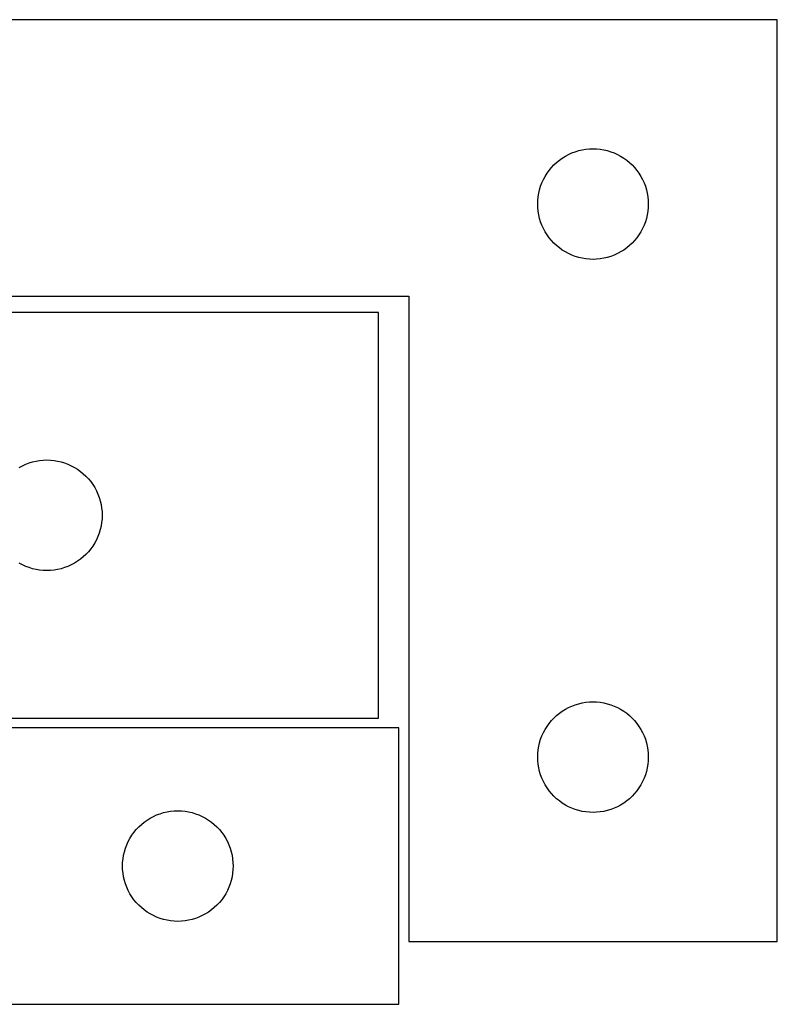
# Model space of a CAD drawing. Header units: millimetres. Extents: x 7 to 1243, y 7 to 2493.
# Tile 17 of 21: x 549 to 673, y 2333 to 2493. Entities that reach past the tile are written whole.
import ezdxf

# ---------------------------------------------------------------- set-up
doc = ezdxf.new("R2010")
doc.units = ezdxf.units.MM
doc.layers.add('CUT', color=7, linetype='CONTINUOUS', true_color=0x000000)

msp = doc.modelspace()

# ---------------------------------------------------------------- linework, layer by layer
at = {"layer": 'CUT'}
for p, q in [((672.784328, 2493.478551), (492.784328, 2493.478551)), ((672.784328, 2343.478551), (672.784328, 2493.478551)), ((640.454957, 2472.171883), (641.028515, 2472.305618)), ((641.028515, 2472.305618), (641.609593, 2472.401554)), ((641.609593, 2472.401554), (642.1957, 2472.459281)), ((642.1957, 2472.459281), (642.784328, 2472.478551)), ((642.784328, 2472.478551), (643.372956, 2472.459281)), ((643.372956, 2472.459281), (643.959064, 2472.401554)), ((643.959064, 2472.401554), (644.540141, 2472.305618)), ((644.540141, 2472.305618), (645.1137, 2472.171883)), ((637.305475, 2470.618731), (637.784196, 2470.961777)), ((637.784196, 2470.961777), (638.284328, 2471.272779)), ((638.284328, 2471.272779), (638.80373, 2471.550405)), ((638.80373, 2471.550405), (639.340177, 2471.793466)), ((639.340177, 2471.793466), (639.891373, 2472.000922)), ((639.891373, 2472.000922), (640.454957, 2472.171883)), ((645.1137, 2472.171883), (645.677283, 2472.000922)), ((645.677283, 2472.000922), (646.228479, 2471.793466)), ((646.228479, 2471.793466), (646.764926, 2471.550405)), ((646.764926, 2471.550405), (647.284328, 2471.272779)), ((647.284328, 2471.272779), (647.78446, 2470.961777)), ((647.78446, 2470.961777), (648.263181, 2470.618731)), ((635.644148, 2468.957403), (636.01777, 2469.412663)), ((636.01777, 2469.412663), (636.420367, 2469.842512)), ((636.420367, 2469.842512), (636.850216, 2470.245109)), ((636.850216, 2470.245109), (637.305475, 2470.618731)), ((648.263181, 2470.618731), (648.718441, 2470.245109)), ((648.718441, 2470.245109), (649.148289, 2469.842512)), ((649.148289, 2469.842512), (649.550887, 2469.412663)), ((649.550887, 2469.412663), (649.924508, 2468.957403)), ((634.712474, 2467.459149), (634.9901, 2467.978551)), ((634.9901, 2467.978551), (635.301102, 2468.478683)), ((635.301102, 2468.478683), (635.644148, 2468.957403)), ((649.924508, 2468.957403), (650.267555, 2468.478683)), ((650.267555, 2468.478683), (650.578557, 2467.978551)), ((650.578557, 2467.978551), (650.856183, 2467.459149)), ((634.090996, 2465.807922), (634.261957, 2466.371506)), ((634.261957, 2466.371506), (634.469412, 2466.922701)), ((634.469412, 2466.922701), (634.712474, 2467.459149)), ((650.856183, 2467.459149), (651.099244, 2466.922701)), ((651.099244, 2466.922701), (651.306699, 2466.371506)), ((651.306699, 2466.371506), (651.477661, 2465.807922)), ((633.803598, 2464.067179), (633.861325, 2464.653286)), ((633.861325, 2464.653286), (633.957261, 2465.234363)), ((633.957261, 2465.234363), (634.090996, 2465.807922)), ((651.477661, 2465.807922), (651.611396, 2465.234363)), ((651.611396, 2465.234363), (651.707332, 2464.653286)), ((651.707332, 2464.653286), (651.765059, 2464.067179)), ((633.784328, 2463.478551), (633.803598, 2464.067179)), ((633.803598, 2462.889922), (633.784328, 2463.478551)), ((633.861325, 2462.303815), (633.803598, 2462.889922)), ((651.765059, 2462.889922), (651.707332, 2462.303815)), ((651.765059, 2464.067179), (651.784328, 2463.478551)), ((651.784328, 2463.478551), (651.765059, 2462.889922)), ((633.957261, 2461.722738), (633.861325, 2462.303815)), ((634.090996, 2461.149179), (633.957261, 2461.722738)), ((634.261957, 2460.585595), (634.090996, 2461.149179)), ((651.477661, 2461.149179), (651.306699, 2460.585595)), ((651.611396, 2461.722738), (651.477661, 2461.149179)), ((651.707332, 2462.303815), (651.611396, 2461.722738)), ((634.469412, 2460.0344), (634.261957, 2460.585595)), ((634.712474, 2459.497952), (634.469412, 2460.0344)), ((634.9901, 2458.978551), (634.712474, 2459.497952)), ((650.856183, 2459.497952), (650.578557, 2458.978551)), ((651.099244, 2460.0344), (650.856183, 2459.497952)), ((651.306699, 2460.585595), (651.099244, 2460.0344)), ((635.301102, 2458.478418), (634.9901, 2458.978551)), ((635.644148, 2457.999698), (635.301102, 2458.478418)), ((636.01777, 2457.544438), (635.644148, 2457.999698)), ((649.924508, 2457.999698), (649.550887, 2457.544438)), ((650.267555, 2458.478418), (649.924508, 2457.999698)), ((650.578557, 2458.978551), (650.267555, 2458.478418)), ((636.420367, 2457.114589), (636.01777, 2457.544438)), ((636.850216, 2456.711992), (636.420367, 2457.114589)), ((637.305475, 2456.33837), (636.850216, 2456.711992)), ((637.784196, 2455.995324), (637.305475, 2456.33837)), ((648.263181, 2456.33837), (647.78446, 2455.995324)), ((648.718441, 2456.711992), (648.263181, 2456.33837)), ((649.148289, 2457.114589), (648.718441, 2456.711992)), ((649.550887, 2457.544438), (649.148289, 2457.114589)), ((638.284328, 2455.684322), (637.784196, 2455.995324)), ((638.80373, 2455.406696), (638.284328, 2455.684322)), ((639.340177, 2455.163635), (638.80373, 2455.406696)), ((639.891373, 2454.956179), (639.340177, 2455.163635)), ((640.454957, 2454.785218), (639.891373, 2454.956179)), ((641.028515, 2454.651483), (640.454957, 2454.785218)), ((645.1137, 2454.785218), (644.540141, 2454.651483)), ((645.677283, 2454.956179), (645.1137, 2454.785218)), ((646.228479, 2455.163635), (645.677283, 2454.956179)), ((646.764926, 2455.406696), (646.228479, 2455.163635)), ((647.284328, 2455.684322), (646.764926, 2455.406696)), ((647.78446, 2455.995324), (647.284328, 2455.684322)), ((641.609593, 2454.555547), (641.028515, 2454.651483)), ((642.1957, 2454.49782), (641.609593, 2454.555547)), ((642.784328, 2454.478551), (642.1957, 2454.49782)), ((643.372956, 2454.49782), (642.784328, 2454.478551)), ((643.959064, 2454.555547), (643.372956, 2454.49782)), ((644.540141, 2454.651483), (643.959064, 2454.555547)), ((492.784328, 2448.478551), (612.784328, 2448.478551)), ((612.784328, 2448.478551), (612.784328, 2343.478551)), ((607.880948, 2445.830845), (499.880948, 2445.830845)), ((607.880948, 2379.830845), (607.880948, 2445.830845)), ((549.90035, 2420.9027), (550.436797, 2421.145761)), ((550.436797, 2421.145761), (550.987993, 2421.353216)), ((550.987993, 2421.353216), (551.551576, 2421.524177)), ((551.551576, 2421.524177), (552.125135, 2421.657913)), ((552.125135, 2421.657913), (552.706212, 2421.753849)), ((552.706212, 2421.753849), (553.29232, 2421.811575)), ((553.29232, 2421.811575), (553.880948, 2421.830845)), ((553.880948, 2421.830845), (554.469576, 2421.811575)), ((554.469576, 2421.811575), (555.055684, 2421.753849)), ((555.055684, 2421.753849), (555.636761, 2421.657913)), ((555.636761, 2421.657913), (556.210319, 2421.524177)), ((556.210319, 2421.524177), (556.773903, 2421.353216)), ((556.773903, 2421.353216), (557.325099, 2421.145761)), ((557.325099, 2421.145761), (557.861546, 2420.9027)), ((549.380948, 2420.625074), (549.90035, 2420.9027)), ((557.861546, 2420.9027), (558.380948, 2420.625074)), ((558.380948, 2420.625074), (558.88108, 2420.314072)), ((558.88108, 2420.314072), (559.359801, 2419.971025)), ((559.359801, 2419.971025), (559.81506, 2419.597403)), ((559.81506, 2419.597403), (560.244909, 2419.194806)), ((560.244909, 2419.194806), (560.647506, 2418.764957)), ((560.647506, 2418.764957), (561.021128, 2418.309698)), ((561.021128, 2418.309698), (561.364174, 2417.830977)), ((561.364174, 2417.830977), (561.675177, 2417.330845)), ((561.675177, 2417.330845), (561.952803, 2416.811443)), ((561.952803, 2416.811443), (562.195864, 2416.274996)), ((562.195864, 2416.274996), (562.403319, 2415.7238)), ((562.403319, 2415.7238), (562.57428, 2415.160216)), ((562.57428, 2415.160216), (562.708015, 2414.586658)), ((562.708015, 2414.586658), (562.803952, 2414.005581)), ((562.803952, 2414.005581), (562.861678, 2413.419473)), ((562.861678, 2413.419473), (562.880948, 2412.830845)), ((562.803952, 2411.656109), (562.708015, 2411.075032)), ((562.861678, 2412.242217), (562.803952, 2411.656109)), ((562.880948, 2412.830845), (562.861678, 2412.242217)), ((562.403319, 2409.93789), (562.195864, 2409.386694)), ((562.57428, 2410.501474), (562.403319, 2409.93789)), ((562.708015, 2411.075032), (562.57428, 2410.501474)), ((561.675177, 2408.330845), (561.364174, 2407.830713)), ((561.952803, 2408.850247), (561.675177, 2408.330845)), ((562.195864, 2409.386694), (561.952803, 2408.850247)), ((560.647506, 2406.896733), (560.244909, 2406.466884)), ((561.021128, 2407.351992), (560.647506, 2406.896733)), ((561.364174, 2407.830713), (561.021128, 2407.351992)), ((549.90035, 2404.75899), (549.380948, 2405.036616)), ((558.380948, 2405.036616), (557.861546, 2404.75899)), ((558.88108, 2405.347619), (558.380948, 2405.036616)), ((559.359801, 2405.690665), (558.88108, 2405.347619)), ((559.81506, 2406.064287), (559.359801, 2405.690665)), ((560.244909, 2406.466884), (559.81506, 2406.064287)), ((550.436797, 2404.515929), (549.90035, 2404.75899)), ((550.987993, 2404.308474), (550.436797, 2404.515929)), ((551.551576, 2404.137513), (550.987993, 2404.308474)), ((552.125135, 2404.003778), (551.551576, 2404.137513)), ((552.706212, 2403.907841), (552.125135, 2404.003778)), ((553.29232, 2403.850115), (552.706212, 2403.907841)), ((553.880948, 2403.830845), (553.29232, 2403.850115)), ((554.469576, 2403.850115), (553.880948, 2403.830845)), ((555.055684, 2403.907841), (554.469576, 2403.850115)), ((555.636761, 2404.003778), (555.055684, 2403.907841)), ((556.210319, 2404.137513), (555.636761, 2404.003778)), ((556.773903, 2404.308474), (556.210319, 2404.137513)), ((557.325099, 2404.515929), (556.773903, 2404.308474)), ((557.861546, 2404.75899), (557.325099, 2404.515929)), ((637.784196, 2380.961777), (638.284328, 2381.272779)), ((638.284328, 2381.272779), (638.80373, 2381.550405)), ((638.80373, 2381.550405), (639.340177, 2381.793466)), ((639.340177, 2381.793466), (639.891373, 2382.000922)), ((639.891373, 2382.000922), (640.454957, 2382.171883)), ((640.454957, 2382.171883), (641.028515, 2382.305618)), ((641.028515, 2382.305618), (641.609593, 2382.401554)), ((641.609593, 2382.401554), (642.1957, 2382.459281)), ((642.1957, 2382.459281), (642.784328, 2382.478551)), ((642.784328, 2382.478551), (643.372956, 2382.459281)), ((643.372956, 2382.459281), (643.959064, 2382.401554)), ((643.959064, 2382.401554), (644.540141, 2382.305618)), ((644.540141, 2382.305618), (645.1137, 2382.171883)), ((645.1137, 2382.171883), (645.677283, 2382.000922)), ((645.677283, 2382.000922), (646.228479, 2381.793466)), ((646.228479, 2381.793466), (646.764926, 2381.550405)), ((646.764926, 2381.550405), (647.284328, 2381.272779)), ((647.284328, 2381.272779), (647.78446, 2380.961777)), ((499.880948, 2379.830845), (607.880948, 2379.830845)), ((635.644148, 2378.957403), (636.01777, 2379.412663)), ((636.01777, 2379.412663), (636.420367, 2379.842512)), ((636.420367, 2379.842512), (636.850216, 2380.245109)), ((636.850216, 2380.245109), (637.305475, 2380.618731)), ((637.305475, 2380.618731), (637.784196, 2380.961777)), ((647.78446, 2380.961777), (648.263181, 2380.618731)), ((648.263181, 2380.618731), (648.718441, 2380.245109)), ((648.718441, 2380.245109), (649.148289, 2379.842512)), ((649.148289, 2379.842512), (649.550887, 2379.412663)), ((649.550887, 2379.412663), (649.924508, 2378.957403)), ((611.20169, 2378.251496), (491.20169, 2378.251496)), ((611.20169, 2333.251496), (611.20169, 2378.251496)), ((634.712474, 2377.459149), (634.9901, 2377.978551)), ((634.9901, 2377.978551), (635.301102, 2378.478683)), ((635.301102, 2378.478683), (635.644148, 2378.957403)), ((649.924508, 2378.957403), (650.267555, 2378.478683)), ((650.267555, 2378.478683), (650.578557, 2377.978551)), ((650.578557, 2377.978551), (650.856183, 2377.459149)), ((634.090996, 2375.807922), (634.261957, 2376.371506)), ((634.261957, 2376.371506), (634.469412, 2376.922701)), ((634.469412, 2376.922701), (634.712474, 2377.459149)), ((650.856183, 2377.459149), (651.099244, 2376.922701)), ((651.099244, 2376.922701), (651.306699, 2376.371506)), ((651.306699, 2376.371506), (651.477661, 2375.807922)), ((633.803598, 2374.067179), (633.861325, 2374.653286)), ((633.861325, 2374.653286), (633.957261, 2375.234363)), ((633.957261, 2375.234363), (634.090996, 2375.807922)), ((651.477661, 2375.807922), (651.611396, 2375.234363)), ((651.611396, 2375.234363), (651.707332, 2374.653286)), ((651.707332, 2374.653286), (651.765059, 2374.067179)), ((633.784328, 2373.478551), (633.803598, 2374.067179)), ((633.803598, 2372.889922), (633.784328, 2373.478551)), ((651.765059, 2374.067179), (651.784328, 2373.478551)), ((651.784328, 2373.478551), (651.765059, 2372.889922)), ((633.861325, 2372.303815), (633.803598, 2372.889922)), ((633.957261, 2371.722738), (633.861325, 2372.303815)), ((634.090996, 2371.149179), (633.957261, 2371.722738)), ((651.611396, 2371.722738), (651.477661, 2371.149179)), ((651.707332, 2372.303815), (651.611396, 2371.722738)), ((651.765059, 2372.889922), (651.707332, 2372.303815)), ((634.261957, 2370.585595), (634.090996, 2371.149179)), ((634.469412, 2370.0344), (634.261957, 2370.585595)), ((634.712474, 2369.497952), (634.469412, 2370.0344)), ((651.099244, 2370.0344), (650.856183, 2369.497952)), ((651.306699, 2370.585595), (651.099244, 2370.0344)), ((651.477661, 2371.149179), (651.306699, 2370.585595)), ((634.9901, 2368.978551), (634.712474, 2369.497952)), ((635.301102, 2368.478418), (634.9901, 2368.978551)), ((635.644148, 2367.999698), (635.301102, 2368.478418)), ((650.267555, 2368.478418), (649.924508, 2367.999698)), ((650.578557, 2368.978551), (650.267555, 2368.478418)), ((650.856183, 2369.497952), (650.578557, 2368.978551)), ((636.01777, 2367.544438), (635.644148, 2367.999698)), ((636.420367, 2367.114589), (636.01777, 2367.544438)), ((636.850216, 2366.711992), (636.420367, 2367.114589)), ((637.305475, 2366.33837), (636.850216, 2366.711992)), ((648.718441, 2366.711992), (648.263181, 2366.33837)), ((649.148289, 2367.114589), (648.718441, 2366.711992)), ((649.550887, 2367.544438), (649.148289, 2367.114589)), ((649.924508, 2367.999698), (649.550887, 2367.544438)), ((637.784196, 2365.995324), (637.305475, 2366.33837)), ((638.284328, 2365.684322), (637.784196, 2365.995324)), ((638.80373, 2365.406696), (638.284328, 2365.684322)), ((639.340177, 2365.163635), (638.80373, 2365.406696)), ((639.891373, 2364.956179), (639.340177, 2365.163635)), ((640.454957, 2364.785218), (639.891373, 2364.956179)), ((645.677283, 2364.956179), (645.1137, 2364.785218)), ((646.228479, 2365.163635), (645.677283, 2364.956179)), ((646.764926, 2365.406696), (646.228479, 2365.163635)), ((647.284328, 2365.684322), (646.764926, 2365.406696)), ((647.78446, 2365.995324), (647.284328, 2365.684322)), ((648.263181, 2366.33837), (647.78446, 2365.995324)), ((570.201558, 2363.234723), (570.70169, 2363.545725)), ((570.70169, 2363.545725), (571.221092, 2363.823351)), ((571.221092, 2363.823351), (571.757539, 2364.066412)), ((571.757539, 2364.066412), (572.308735, 2364.273867)), ((572.308735, 2364.273867), (572.872318, 2364.444829)), ((572.872318, 2364.444829), (573.445877, 2364.578564)), ((573.445877, 2364.578564), (574.026954, 2364.6745)), ((574.026954, 2364.6745), (574.613062, 2364.732227)), ((574.613062, 2364.732227), (575.20169, 2364.751496)), ((575.20169, 2364.751496), (575.790318, 2364.732227)), ((575.790318, 2364.732227), (576.376425, 2364.6745)), ((576.376425, 2364.6745), (576.957503, 2364.578564)), ((576.957503, 2364.578564), (577.531061, 2364.444829)), ((577.531061, 2364.444829), (578.094645, 2364.273867)), ((578.094645, 2364.273867), (578.645841, 2364.066412)), ((578.645841, 2364.066412), (579.182288, 2363.823351)), ((579.182288, 2363.823351), (579.70169, 2363.545725)), ((579.70169, 2363.545725), (580.201822, 2363.234723)), ((641.028515, 2364.651483), (640.454957, 2364.785218)), ((641.609593, 2364.555547), (641.028515, 2364.651483)), ((642.1957, 2364.49782), (641.609593, 2364.555547)), ((642.784328, 2364.478551), (642.1957, 2364.49782)), ((643.372956, 2364.49782), (642.784328, 2364.478551)), ((643.959064, 2364.555547), (643.372956, 2364.49782)), ((644.540141, 2364.651483), (643.959064, 2364.555547)), ((645.1137, 2364.785218), (644.540141, 2364.651483)), ((568.435131, 2361.685609), (568.837729, 2362.115457)), ((568.837729, 2362.115457), (569.267577, 2362.518054)), ((569.267577, 2362.518054), (569.722837, 2362.891676)), ((569.722837, 2362.891676), (570.201558, 2363.234723)), ((580.201822, 2363.234723), (580.680543, 2362.891676)), ((580.680543, 2362.891676), (581.135802, 2362.518054)), ((581.135802, 2362.518054), (581.565651, 2362.115457)), ((581.565651, 2362.115457), (581.968248, 2361.685609)), ((567.129835, 2359.732094), (567.407461, 2360.251496)), ((567.407461, 2360.251496), (567.718463, 2360.751628)), ((567.718463, 2360.751628), (568.06151, 2361.230349)), ((568.06151, 2361.230349), (568.435131, 2361.685609)), ((581.968248, 2361.685609), (582.34187, 2361.230349)), ((582.34187, 2361.230349), (582.684916, 2360.751628)), ((582.684916, 2360.751628), (582.995918, 2360.251496)), ((582.995918, 2360.251496), (583.273544, 2359.732094)), ((566.508357, 2358.080868), (566.679319, 2358.644451)), ((566.679319, 2358.644451), (566.886774, 2359.195647)), ((566.886774, 2359.195647), (567.129835, 2359.732094)), ((583.273544, 2359.732094), (583.516606, 2359.195647)), ((583.516606, 2359.195647), (583.724061, 2358.644451)), ((583.724061, 2358.644451), (583.895022, 2358.080868)), ((566.278686, 2356.926232), (566.374622, 2357.507309)), ((566.374622, 2357.507309), (566.508357, 2358.080868)), ((583.895022, 2358.080868), (584.028757, 2357.507309)), ((584.028757, 2357.507309), (584.124693, 2356.926232)), ((566.20169, 2355.751496), (566.220959, 2356.340124)), ((566.220959, 2355.162868), (566.20169, 2355.751496)), ((566.220959, 2356.340124), (566.278686, 2356.926232)), ((584.124693, 2356.926232), (584.18242, 2356.340124)), ((584.18242, 2356.340124), (584.20169, 2355.751496)), ((584.20169, 2355.751496), (584.18242, 2355.162868)), ((566.278686, 2354.57676), (566.220959, 2355.162868)), ((566.374622, 2353.995683), (566.278686, 2354.57676)), ((566.508357, 2353.422125), (566.374622, 2353.995683)), ((584.028757, 2353.995683), (583.895022, 2353.422125)), ((584.124693, 2354.57676), (584.028757, 2353.995683)), ((584.18242, 2355.162868), (584.124693, 2354.57676)), ((566.679319, 2352.858541), (566.508357, 2353.422125)), ((566.886774, 2352.307345), (566.679319, 2352.858541)), ((567.129835, 2351.770898), (566.886774, 2352.307345)), ((583.516606, 2352.307345), (583.273544, 2351.770898)), ((583.724061, 2352.858541), (583.516606, 2352.307345)), ((583.895022, 2353.422125), (583.724061, 2352.858541)), ((567.407461, 2351.251496), (567.129835, 2351.770898)), ((567.718463, 2350.751364), (567.407461, 2351.251496)), ((568.06151, 2350.272643), (567.718463, 2350.751364)), ((582.684916, 2350.751364), (582.34187, 2350.272643)), ((582.995918, 2351.251496), (582.684916, 2350.751364)), ((583.273544, 2351.770898), (582.995918, 2351.251496)), ((568.435131, 2349.817384), (568.06151, 2350.272643)), ((568.837729, 2349.387535), (568.435131, 2349.817384)), ((569.267577, 2348.984938), (568.837729, 2349.387535)), ((569.722837, 2348.611316), (569.267577, 2348.984938)), ((581.135802, 2348.984938), (580.680543, 2348.611316)), ((581.565651, 2349.387535), (581.135802, 2348.984938)), ((581.968248, 2349.817384), (581.565651, 2349.387535)), ((582.34187, 2350.272643), (581.968248, 2349.817384)), ((570.201558, 2348.26827), (569.722837, 2348.611316)), ((570.70169, 2347.957268), (570.201558, 2348.26827)), ((571.221092, 2347.679642), (570.70169, 2347.957268)), ((571.757539, 2347.43658), (571.221092, 2347.679642)), ((572.308735, 2347.229125), (571.757539, 2347.43658)), ((578.645841, 2347.43658), (578.094645, 2347.229125)), ((579.182288, 2347.679642), (578.645841, 2347.43658)), ((579.70169, 2347.957268), (579.182288, 2347.679642)), ((580.201822, 2348.26827), (579.70169, 2347.957268)), ((580.680543, 2348.611316), (580.201822, 2348.26827)), ((572.872318, 2347.058164), (572.308735, 2347.229125)), ((573.445877, 2346.924429), (572.872318, 2347.058164)), ((574.026954, 2346.828492), (573.445877, 2346.924429)), ((574.613062, 2346.770766), (574.026954, 2346.828492)), ((575.20169, 2346.751496), (574.613062, 2346.770766)), ((575.790318, 2346.770766), (575.20169, 2346.751496)), ((576.376425, 2346.828492), (575.790318, 2346.770766)), ((576.957503, 2346.924429), (576.376425, 2346.828492)), ((577.531061, 2347.058164), (576.957503, 2346.924429)), ((578.094645, 2347.229125), (577.531061, 2347.058164)), ((612.784328, 2343.478551), (672.784328, 2343.478551)), ((431.20169, 2333.251496), (611.20169, 2333.251496))]:
    msp.add_line(p, q, dxfattribs=at)

doc.saveas('drawing.dxf')
